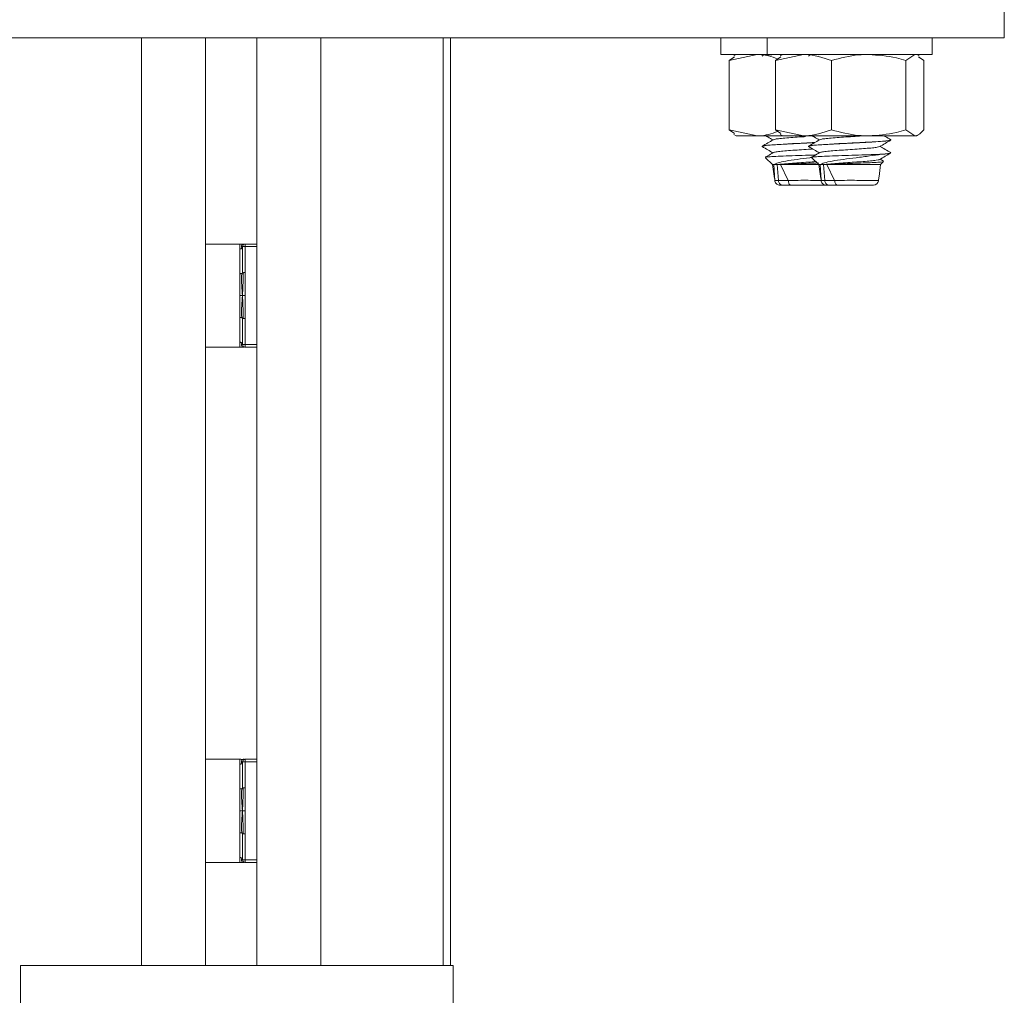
# Model space of a CAD drawing. Header units: millimetres. Extents: x -480 to 1549, y -2911 to -293.
# Tile 54 of 106: x -215 to -120, y -471 to -376. Entities that reach past the tile are written whole.
import ezdxf

# ---------------------------------------------------------------- set-up
doc = ezdxf.new("R2010")
doc.units = ezdxf.units.MM

msp = doc.modelspace()

# ---------------------------------------------------------------- linework, layer by layer
at = {"color": 7, "linetype": 'Continuous', "lineweight": 15}
for p, q in [((-119.951, -378.098), (-119.951, -368.098)), ((-269.951, -378.098), (-119.951, -378.098)), ((-197.451, -468.098), (-197.451, -378.098)), ((-192.451, -378.098), (-192.451, -468.098)), ((-174.373, -378.098), (-174.373, -468.098)), ((-173.679, -378.098), (-173.679, -468.098)), ((-147.451, -378.098), (-147.451, -379.698)), ((-142.951, -378.098), (-142.951, -379.698)), ((-126.951, -379.698), (-126.951, -378.098)), ((-142.951, -379.698), (-147.451, -379.698)), ((-146.649, -380.279), (-143.93, -379.698)), ((-146.136, -379.916), (-146.649, -380.279)), ((-145.951, -379.698), (-146.185, -379.833)), ((-143.343, -379.791), (-143.44, -379.848)), ((-126.951, -379.698), (-142.951, -379.698)), ((-142.149, -380.279), (-139.43, -379.698)), ((-141.636, -379.916), (-142.149, -380.279)), ((-141.451, -379.698), (-141.685, -379.833)), ((-138.843, -379.791), (-138.94, -379.848)), ((-137.639, -379.698), (-137.945, -379.72)), ((-129.512, -380.279), (-128.632, -379.698)), ((-128.217, -379.833), (-128.451, -379.698)), ((-128.265, -379.916), (-127.752, -380.279)), ((-146.649, -380.279), (-146.649, -387.017)), ((-142.149, -380.279), (-142.149, -387.017)), ((-136.711, -380.279), (-136.711, -387.017)), ((-129.512, -380.279), (-129.512, -387.017)), ((-127.752, -380.279), (-127.752, -387.017)), ((-146.649, -387.017), (-143.93, -387.598)), ((-146.136, -387.38), (-146.649, -387.017)), ((-146.185, -387.463), (-145.951, -387.598)), ((-143.93, -387.598), (-145.951, -387.598)), ((-141.451, -387.598), (-143.93, -387.598)), ((-142.149, -387.017), (-139.43, -387.598)), ((-141.636, -387.38), (-142.149, -387.017)), ((-141.685, -387.463), (-141.451, -387.598)), ((-139.43, -387.598), (-141.451, -387.598)), ((-133.111, -387.598), (-139.43, -387.598)), ((-128.632, -387.598), (-133.111, -387.598)), ((-129.512, -387.017), (-128.632, -387.598)), ((-128.451, -387.598), (-128.632, -387.598)), ((-128.451, -387.598), (-128.217, -387.463)), ((-143.451, -388.612), (-143.451, -388.623)), ((-138.951, -388.612), (-138.951, -388.623)), ((-130.951, -387.997), (-130.951, -387.987)), ((-132.035, -389.387), (-131.903, -389.387)), ((-143.126, -389.712), (-142.451, -390.387)), ((-142.45, -390.387), (-142.238, -391.73)), ((-142.45, -390.387), (-142.31, -390.387)), ((-142.223, -391.915), (-142.31, -390.387)), ((-141.984, -390.387), (-141.869, -391.931)), ((-141.659, -390.387), (-140.908, -391.914)), ((-141.659, -390.387), (-137.92, -390.387)), ((-138.626, -389.712), (-137.951, -390.387)), ((-137.95, -390.387), (-137.738, -391.73)), ((-137.95, -390.387), (-137.81, -390.387)), ((-137.723, -391.915), (-137.81, -390.387)), ((-137.484, -390.387), (-137.369, -391.931)), ((-137.159, -390.387), (-136.408, -391.914)), ((-137.159, -390.387), (-131.951, -390.387)), ((-131.684, -390.053), (-132.004, -389.867)), ((-131.951, -390.387), (-131.663, -390.099)), ((-142.246, -391.512), (-142.2, -391.944)), ((-137.746, -391.512), (-137.7, -391.944)), ((-141.869, -391.931), (-141.869, -391.931)), ((-137.369, -391.931), (-137.369, -391.931)), ((-137.15, -392.387), (-137.15, -392.387)), ((-194.001, -398.098), (-197.451, -398.098)), ((-193.853, -398.1), (-193.982, -398.101)), ((-193.841, -398.112), (-193.853, -398.1)), ((-193.777, -398.171), (-193.785, -398.165)), ((-193.601, -398.098), (-192.451, -398.098)), ((-193.601, -398.098), (-193.601, -398.348)), ((-194.101, -400.968), (-194.101, -398.574)), ((-193.851, -400.862), (-193.851, -398.348)), ((-193.851, -398.348), (-193.601, -398.348)), ((-193.601, -398.348), (-193.601, -400.862)), ((-193.601, -403.098), (-193.601, -400.862)), ((-193.601, -405.334), (-193.601, -403.098)), ((-194.101, -407.622), (-194.101, -405.228)), ((-193.851, -407.848), (-193.851, -405.334)), ((-193.601, -405.334), (-193.601, -407.848)), ((-197.451, -408.098), (-194.001, -408.098)), ((-193.982, -408.095), (-193.853, -408.096)), ((-193.841, -408.084), (-193.853, -408.096)), ((-193.601, -407.848), (-193.851, -407.848)), ((-193.777, -408.025), (-193.785, -408.031)), ((-193.601, -407.848), (-193.601, -408.098)), ((-192.451, -408.098), (-193.601, -408.098)), ((-194.001, -448.098), (-197.451, -448.098)), ((-194.101, -450.968), (-194.101, -448.574)), ((-193.853, -448.1), (-193.982, -448.101)), ((-193.841, -448.112), (-193.853, -448.1)), ((-193.851, -450.862), (-193.851, -448.348)), ((-193.851, -448.348), (-193.601, -448.348)), ((-193.777, -448.171), (-193.785, -448.165)), ((-193.601, -448.098), (-192.451, -448.098)), ((-193.601, -448.098), (-193.601, -448.348)), ((-193.601, -448.348), (-193.601, -450.862)), ((-193.601, -453.098), (-193.601, -450.862)), ((-193.601, -455.334), (-193.601, -453.098)), ((-194.101, -457.622), (-194.101, -455.228)), ((-193.851, -457.848), (-193.851, -455.334)), ((-193.601, -455.334), (-193.601, -457.848)), ((-197.451, -458.098), (-194.001, -458.098)), ((-193.982, -458.095), (-193.853, -458.096)), ((-193.841, -458.084), (-193.853, -458.096)), ((-193.601, -457.848), (-193.851, -457.848)), ((-193.777, -458.025), (-193.785, -458.031)), ((-193.601, -457.848), (-193.601, -458.098)), ((-192.451, -458.098), (-193.601, -458.098)), ((-215.401, -468.098), (-215.401, -1368.098)), ((-215.401, -468.098), (-173.401, -468.098)), ((-173.401, -468.098), (-173.401, -1368.098))]:
    msp.add_line(p, q, dxfattribs=at)
at = {"color": 8, "linetype": 'Continuous', "lineweight": 15}
for p, q in [((-203.648, -378.098), (-203.648, -468.098)), ((-186.253, -378.098), (-186.253, -468.098)), ((-192.451, -398.348), (-193.601, -398.348)), ((-193.601, -407.848), (-192.451, -407.848)), ((-192.451, -448.348), (-193.601, -448.348)), ((-193.601, -457.848), (-192.451, -457.848))]:
    msp.add_line(p, q, dxfattribs=at)
at = {"color": 7, "linetype": 'Continuous', "lineweight": 15}
for centre, radius, start, end in [((-132.65, -391.887), 0.5, 269.97476, 352.47724), ((-193.601, -398.348), 0.25, 90, 180), ((-193.601, -407.848), 0.25, 180, 270), ((-193.601, -448.348), 0.25, 90, 180), ((-193.601, -457.848), 0.25, 180, 270)]:
    msp.add_arc(centre, radius, start, end, dxfattribs=at)
for points, knots in [([(-143.93, -379.698), (-143.866, -379.698), (-143.187, -379.703), (-142.522, -379.92), (-141.92, -380.116)], [0, 0, 0, 0, 0.095028, 1, 1, 1, 1]), ([(-142.139, -379.698), (-142.312, -379.709), (-142.641, -379.731), (-142.828, -379.751), (-142.917, -379.761)], [0, 0, 0, 0, 0.526506, 1, 1, 1, 1]), ([(-139.43, -379.698), (-139.366, -379.699), (-138.447, -379.707), (-137.547, -380.003), (-136.711, -380.279)], [0, 0, 0, 0, 0.070216, 1, 1, 1, 1]), ([(-133.111, -379.698), (-133.439, -379.707), (-134.657, -379.739), (-135.843, -380.05), (-136.711, -380.279)], [0, 0, 0, 0, 0.268629, 1, 1, 1, 1]), ([(-129.512, -380.279), (-129.814, -380.191), (-130.987, -379.851), (-132.206, -379.763), (-133.111, -379.698)], [0, 0, 0, 0, 0.2575538, 1, 1, 1, 1]), ([(-143.93, -387.598), (-143.866, -387.598), (-143.187, -387.593), (-142.522, -387.376), (-141.92, -387.18)], [0, 0, 0, 0, 0.095028, 1, 1, 1, 1]), ([(-143.076, -387.598), (-143.014, -387.634), (-142.787, -387.765), (-142.561, -387.897), (-142.397, -387.992)], [0, 0, 0, 0, 0.274111, 1, 1, 1, 1]), ([(-142.356, -387.973), (-142.308, -387.953), (-142.211, -387.913), (-141.745, -387.857), (-141.083, -387.794), (-140.268, -387.734), (-139.626, -387.693), (-139.295, -387.669), (-139.252, -387.666)], [0, 0, 0, 0, 0.187311, 0.381235, 0.579291, 0.775931, 0.97077, 1, 1, 1, 1]), ([(-139.43, -387.598), (-139.366, -387.597), (-138.447, -387.589), (-137.547, -387.293), (-136.711, -387.017)], [0, 0, 0, 0, 0.070216, 1, 1, 1, 1]), ([(-138.576, -387.598), (-138.514, -387.634), (-138.287, -387.765), (-138.061, -387.897), (-137.897, -387.992)], [0, 0, 0, 0, 0.274099, 1, 1, 1, 1]), ([(-137.856, -387.973), (-137.808, -387.953), (-137.711, -387.913), (-137.244, -387.857), (-136.584, -387.794), (-135.764, -387.734), (-134.881, -387.676), (-134.196, -387.628), (-133.87, -387.603), (-133.805, -387.598)], [0, 0, 0, 0, 0.15367, 0.31276, 0.47524, 0.636556, 0.796396, 0.959315, 1, 1, 1, 1]), ([(-133.111, -387.598), (-133.439, -387.589), (-134.657, -387.557), (-135.843, -387.245), (-136.711, -387.017)], [0, 0, 0, 0, 0.26863, 1, 1, 1, 1]), ([(-129.512, -387.017), (-129.814, -387.105), (-130.987, -387.445), (-132.206, -387.533), (-133.111, -387.598)], [0, 0, 0, 0, 0.257554, 1, 1, 1, 1]), ([(-130.961, -387.973), (-131.141, -387.869), (-131.356, -387.744), (-131.572, -387.619), (-131.607, -387.598)], [0, 0, 0, 0, 0.8356085, 1, 1, 1, 1]), ([(-128.632, -387.598), (-128.611, -387.597), (-128.314, -387.589), (-128.023, -387.293), (-127.752, -387.017)], [0, 0, 0, 0, 0.070206, 1, 1, 1, 1]), ([(-142.361, -387.971), (-142.541, -388.076), (-142.901, -388.285), (-143.26, -388.494), (-143.44, -388.598)], [0, 0, 0, 0, 0.499696, 1, 1, 1, 1]), ([(-143.43, -388.643), (-143.25, -388.747), (-142.905, -388.947), (-142.561, -389.147), (-142.397, -389.242)], [0, 0, 0, 0, 0.522704, 1, 1, 1, 1]), ([(-138.326, -388.242), (-138.677, -388.26), (-139.392, -388.298), (-140.467, -388.349), (-141.566, -388.407), (-142.461, -388.467), (-143.107, -388.523), (-143.432, -388.571), (-143.416, -388.601), (-143.41, -388.612)], [0, 0, 0, 0, 0.146114, 0.297475, 0.42927, 0.623906, 0.754709, 0.913175, 1, 1, 1, 1]), ([(-143.398, -388.623), (-143.341, -388.592), (-143.22, -388.528), (-141.907, -388.437), (-140.237, -388.347), (-138.946, -388.286), (-138.391, -388.255), (-138.345, -388.253)], [0, 0, 0, 0, 0.242755, 0.514581, 0.745975, 0.979119, 1, 1, 1, 1]), ([(-137.861, -387.971), (-138.041, -388.076), (-138.401, -388.285), (-138.76, -388.494), (-138.94, -388.598)], [0, 0, 0, 0, 0.499696, 1, 1, 1, 1]), ([(-138.93, -388.643), (-138.75, -388.747), (-138.405, -388.947), (-138.061, -389.147), (-137.897, -389.242)], [0, 0, 0, 0, 0.522699, 1, 1, 1, 1]), ([(-131.002, -387.987), (-130.986, -387.994), (-130.93, -388.017), (-131.113, -388.045), (-131.391, -388.082), (-131.833, -388.124), (-132.462, -388.168), (-133.075, -388.202), (-133.789, -388.241), (-134.773, -388.292), (-135.965, -388.349), (-137.067, -388.407), (-137.961, -388.467), (-138.607, -388.523), (-138.932, -388.571), (-138.916, -388.601), (-138.91, -388.612)], [0, 0, 0, 0, 0.0309809, 0.1084627, 0.1451576, 0.2074643, 0.3072418, 0.3501714, 0.3781481, 0.4949576, 0.5844826, 0.662433, 0.7775546, 0.8549196, 0.9486463, 1, 1, 1, 1]), ([(-138.898, -388.623), (-138.841, -388.592), (-138.719, -388.528), (-137.413, -388.437), (-135.72, -388.347), (-133.952, -388.26), (-132.312, -388.172), (-131.183, -388.088), (-131.119, -388.036), (-131.096, -388.018)], [0, 0, 0, 0, 0.148294, 0.314344, 0.455694, 0.598114, 0.738904, 0.906677, 1, 1, 1, 1]), ([(-137.832, -389.222), (-137.813, -389.208), (-137.765, -389.174), (-137.389, -389.122), (-136.782, -389.062), (-135.998, -388.999), (-135.12, -388.942), (-134.228, -388.879), (-133.399, -388.82), (-132.717, -388.761), (-132.226, -388.699), (-132.11, -388.661), (-132.053, -388.643)], [0, 0, 0, 0, 0.069874, 0.17289, 0.277065, 0.381813, 0.484459, 0.589458, 0.693043, 0.796597, 0.901606, 1, 1, 1, 1]), ([(-132.051, -388.644), (-131.871, -388.54), (-131.512, -388.331), (-131.152, -388.122), (-130.972, -388.018)], [0, 0, 0, 0, 0.499694, 1, 1, 1, 1]), ([(-130.961, -389.223), (-131.141, -389.119), (-131.489, -388.917), (-131.837, -388.715), (-132.004, -388.617)], [0, 0, 0, 0, 0.517427, 1, 1, 1, 1]), ([(-143.126, -389.678), (-143.131, -389.676), (-143.175, -389.66), (-142.863, -389.629), (-142.183, -389.59), (-141.144, -389.545), (-139.911, -389.506), (-138.887, -389.472), (-138.371, -389.454), (-138.256, -389.45)], [0, 0, 0, 0, 0.0218593, 0.2037546, 0.3855728, 0.5708586, 0.7575715, 0.9459087, 1, 1, 1, 1]), ([(-142.361, -389.221), (-142.541, -389.326), (-142.798, -389.475), (-143.055, -389.624), (-143.132, -389.669)], [0, 0, 0, 0, 0.6999503, 1, 1, 1, 1]), ([(-142.332, -389.222), (-142.313, -389.208), (-142.265, -389.174), (-141.889, -389.122), (-141.283, -389.062), (-140.497, -388.999), (-139.625, -388.943), (-138.943, -388.895), (-138.608, -388.87), (-138.545, -388.866)], [0, 0, 0, 0, 0.113861, 0.281722, 0.45148, 0.622165, 0.78943, 0.960526, 1, 1, 1, 1]), ([(-138.51, -389.673), (-138.616, -389.687), (-139.12, -389.751), (-140.077, -389.877), (-141.154, -390.034), (-141.985, -390.211), (-142.199, -390.327), (-142.31, -390.387)], [0, 0, 0, 0, 0.063643, 0.303432, 0.543744, 0.764105, 1, 1, 1, 1]), ([(-138.626, -389.678), (-138.631, -389.676), (-138.675, -389.66), (-138.363, -389.629), (-137.682, -389.59), (-136.645, -389.545), (-135.403, -389.505), (-134.086, -389.462), (-132.905, -389.423), (-132.302, -389.398), (-132.034, -389.387)], [0, 0, 0, 0, 0.016935, 0.157855, 0.298718, 0.442264, 0.586916, 0.732826, 0.881243, 1, 1, 1, 1]), ([(-137.861, -389.221), (-138.041, -389.326), (-138.298, -389.475), (-138.555, -389.624), (-138.632, -389.669)], [0, 0, 0, 0, 0.6999503, 1, 1, 1, 1]), ([(-131.903, -389.387), (-132.258, -389.439), (-132.974, -389.544), (-134.289, -389.707), (-135.572, -389.876), (-136.655, -390.034), (-137.485, -390.211), (-137.699, -390.327), (-137.81, -390.387)], [0, 0, 0, 0, 0.1769772, 0.3573611, 0.5219325, 0.6868646, 0.8381012, 1, 1, 1, 1]), ([(-132.051, -389.894), (-131.871, -389.79), (-131.512, -389.581), (-131.152, -389.372), (-130.972, -389.268)], [0, 0, 0, 0, 0.499694, 1, 1, 1, 1]), ([(-130.968, -389.223), (-130.969, -389.241), (-130.971, -389.276), (-131.338, -389.33), (-131.791, -389.367), (-132.035, -389.387)], [0, 0, 0, 0, 0.3352689, 0.6429085, 1, 1, 1, 1]), ([(-131.903, -389.387), (-131.74, -389.374), (-131.25, -389.333), (-131.094, -389.294), (-130.99, -389.268)], [0, 0, 0, 0, 0.33172, 1, 1, 1, 1]), ([(-141.984, -390.387), (-142.045, -390.387), (-142.137, -390.387), (-142.241, -390.387), (-142.287, -390.387), (-142.31, -390.387)], [0, 0, 0, 0, 0.497086, 0.748189, 1, 1, 1, 1]), ([(-141.984, -390.387), (-141.816, -390.368), (-141.476, -390.329), (-140.721, -390.266), (-139.866, -390.208), (-139.001, -390.149), (-138.484, -390.111), (-138.244, -390.094)], [0, 0, 0, 0, 0.203471, 0.41133, 0.614583, 0.821388, 1, 1, 1, 1]), ([(-141.659, -390.387), (-141.721, -390.387), (-141.813, -390.387), (-141.916, -390.387), (-141.962, -390.387), (-141.984, -390.387)], [0, 0, 0, 0, 0.49699, 0.7481, 1, 1, 1, 1]), ([(-141.659, -390.387), (-141.414, -390.373), (-140.924, -390.343), (-139.941, -390.303), (-138.914, -390.261), (-138.288, -390.234), (-137.982, -390.221)], [0, 0, 0, 0, 0.252285, 0.504556, 0.758525, 1, 1, 1, 1]), ([(-137.484, -390.387), (-137.545, -390.387), (-137.637, -390.387), (-137.741, -390.387), (-137.787, -390.387), (-137.81, -390.387)], [0, 0, 0, 0, 0.497125, 0.748188, 1, 1, 1, 1]), ([(-137.484, -390.387), (-137.316, -390.368), (-136.976, -390.329), (-136.221, -390.266), (-135.364, -390.208), (-134.466, -390.147), (-133.615, -390.085), (-132.878, -390.028), (-132.355, -389.964), (-132.081, -389.922), (-132.074, -389.898), (-132.072, -389.893)], [0, 0, 0, 0, 0.120694, 0.243991, 0.364555, 0.487224, 0.609781, 0.73042, 0.853737, 0.974747, 1, 1, 1, 1]), ([(-137.159, -390.387), (-137.221, -390.387), (-137.313, -390.387), (-137.416, -390.387), (-137.462, -390.387), (-137.484, -390.387)], [0, 0, 0, 0, 0.497023, 0.748138, 1, 1, 1, 1]), ([(-137.159, -390.387), (-136.914, -390.373), (-136.424, -390.343), (-135.439, -390.303), (-134.395, -390.26), (-133.383, -390.218), (-132.51, -390.177), (-131.915, -390.133), (-131.634, -390.104), (-131.671, -390.088), (-131.677, -390.085)], [0, 0, 0, 0, 0.134946, 0.269886, 0.405734, 0.54509, 0.684353, 0.82752, 0.971257, 1, 1, 1, 1]), ([(-132.153, -391.949), (-132.136, -391.807), (-132.076, -391.286), (-132.003, -390.766), (-131.951, -390.387)], [0, 0, 0, 0, 0.271404, 1, 1, 1, 1]), ([(-142.223, -391.921), (-142.223, -391.919), (-142.223, -391.917), (-142.223, -391.915), (-142.223, -391.915)], [0, 0, 0, 0, 0.690566, 1, 1, 1, 1]), ([(-142.223, -391.915), (-142.223, -391.915), (-142.223, -391.915), (-142.22, -391.926), (-142.175, -391.93), (-142.055, -391.937), (-141.921, -391.931), (-141.869, -391.931), (-141.869, -391.931)], [0, 0, 0, 0, 0.0000438, 0.0804873, 0.3984229, 0.7415878, 0.999951, 1, 1, 1, 1]), ([(-142.223, -391.921), (-142.223, -391.921), (-142.223, -391.921), (-142.223, -391.921), (-142.223, -391.921)], [0, 0, 0, 0, 0.036207, 1, 1, 1, 1]), ([(-142.223, -391.921), (-142.214, -391.976), (-142.195, -392.088), (-142.099, -392.231), (-141.965, -392.336), (-141.841, -392.378), (-141.759, -392.387), (-141.734, -392.387), (-141.724, -392.387)], [0, 0, 0, 0, 0.224161, 0.448343, 0.672502, 0.896673, 0.960766, 1, 1, 1, 1]), ([(-141.869, -391.931), (-141.869, -391.931), (-141.859, -391.931), (-141.781, -391.935), (-141.626, -391.934), (-141.32, -391.933), (-141.072, -391.914), (-140.908, -391.914), (-140.908, -391.914)], [0, 0, 0, 0, 0.000048, 0.046813, 0.32294, 0.600131, 0.999952, 1, 1, 1, 1]), ([(-141.437, -392.387), (-141.445, -392.387), (-141.464, -392.387), (-141.532, -392.379), (-141.637, -392.341), (-141.756, -392.239), (-141.841, -392.098), (-141.86, -391.987), (-141.869, -391.931)], [0, 0, 0, 0, 0.038769, 0.090415, 0.317834, 0.545234, 0.772599, 1, 1, 1, 1]), ([(-141.437, -392.387), (-141.483, -392.387), (-141.588, -392.387), (-141.687, -392.387), (-141.723, -392.387), (-141.724, -392.387), (-141.724, -392.387)], [0, 0, 0, 0, 0.261205, 0.60025, 0.914297, 1, 1, 1, 1]), ([(-140.656, -392.387), (-140.782, -392.387), (-140.995, -392.387), (-141.238, -392.387), (-141.367, -392.387), (-141.427, -392.387), (-141.437, -392.387)], [0, 0, 0, 0, 0.401306, 0.674869, 0.948415, 1, 1, 1, 1]), ([(-140.908, -391.914), (-140.907, -391.916), (-140.906, -391.918), (-140.906, -391.92), (-140.906, -391.92)], [0, 0, 0, 0, 0.690034, 1, 1, 1, 1]), ([(-140.906, -391.92), (-140.906, -391.92), (-140.905, -391.92), (-140.905, -391.92), (-140.905, -391.92)], [0, 0, 0, 0, 0.967695, 1, 1, 1, 1]), ([(-140.906, -391.92), (-140.902, -391.976), (-140.892, -392.088), (-140.844, -392.231), (-140.777, -392.336), (-140.714, -392.378), (-140.674, -392.387), (-140.661, -392.387), (-140.656, -392.387)], [0, 0, 0, 0, 0.224092, 0.448174, 0.672257, 0.896357, 0.961108, 1, 1, 1, 1]), ([(-137.182, -392.387), (-137.174, -392.387), (-137.151, -392.387), (-137.382, -392.387), (-137.84, -392.387), (-138.497, -392.387), (-139.262, -392.387), (-140.023, -392.387), (-140.457, -392.387), (-140.656, -392.387)], [0, 0, 0, 0, 0.068513, 0.224265, 0.381347, 0.540668, 0.701948, 0.863868, 1, 1, 1, 1]), ([(-137.723, -391.921), (-137.723, -391.919), (-137.723, -391.917), (-137.723, -391.915), (-137.723, -391.915)], [0, 0, 0, 0, 0.691914, 1, 1, 1, 1]), ([(-137.723, -391.915), (-137.723, -391.915), (-137.723, -391.915), (-137.72, -391.926), (-137.675, -391.93), (-137.555, -391.937), (-137.421, -391.931), (-137.369, -391.931), (-137.369, -391.931)], [0, 0, 0, 0, 0.0000438, 0.0804873, 0.3984229, 0.7415878, 0.999951, 1, 1, 1, 1]), ([(-137.723, -391.921), (-137.723, -391.921), (-137.723, -391.921), (-137.723, -391.921), (-137.723, -391.921)], [0, 0, 0, 0, 0.036621, 1, 1, 1, 1]), ([(-137.723, -391.921), (-137.714, -391.976), (-137.695, -392.088), (-137.599, -392.231), (-137.465, -392.336), (-137.341, -392.378), (-137.259, -392.387), (-137.234, -392.387), (-137.224, -392.387)], [0, 0, 0, 0, 0.224165, 0.44835, 0.672498, 0.896691, 0.960785, 1, 1, 1, 1]), ([(-137.369, -391.931), (-137.369, -391.931), (-137.359, -391.931), (-137.281, -391.935), (-137.128, -391.934), (-136.814, -391.933), (-136.592, -391.914), (-136.408, -391.914), (-136.408, -391.914)], [0, 0, 0, 0, 0.000048, 0.046831, 0.322937, 0.600141, 0.999957, 1, 1, 1, 1]), ([(-136.937, -392.387), (-136.945, -392.387), (-136.964, -392.387), (-137.032, -392.379), (-137.137, -392.341), (-137.256, -392.239), (-137.341, -392.098), (-137.36, -391.987), (-137.369, -391.931)], [0, 0, 0, 0, 0.0387663, 0.0904153, 0.3178176, 0.5452355, 0.7726026, 1, 1, 1, 1]), ([(-136.937, -392.387), (-136.983, -392.387), (-137.088, -392.387), (-137.187, -392.387), (-137.223, -392.387), (-137.224, -392.387), (-137.224, -392.387)], [0, 0, 0, 0, 0.261223, 0.600233, 0.914299, 1, 1, 1, 1]), ([(-136.156, -392.387), (-136.282, -392.387), (-136.495, -392.387), (-136.738, -392.387), (-136.867, -392.387), (-136.927, -392.387), (-136.937, -392.387)], [0, 0, 0, 0, 0.401318, 0.674885, 0.948444, 1, 1, 1, 1]), ([(-136.408, -391.914), (-136.407, -391.916), (-136.406, -391.918), (-136.406, -391.92), (-136.406, -391.92)], [0, 0, 0, 0, 0.6902053, 1, 1, 1, 1]), ([(-136.406, -391.92), (-136.406, -391.92), (-136.405, -391.92), (-136.405, -391.92), (-136.405, -391.92)], [0, 0, 0, 0, 0.955365, 1, 1, 1, 1]), ([(-136.406, -391.92), (-136.402, -391.976), (-136.392, -392.088), (-136.344, -392.231), (-136.277, -392.336), (-136.214, -392.378), (-136.174, -392.387), (-136.161, -392.387), (-136.156, -392.387)], [0, 0, 0, 0, 0.224106, 0.448189, 0.67226, 0.896399, 0.961151, 1, 1, 1, 1]), ([(-132.682, -392.387), (-132.674, -392.387), (-132.651, -392.387), (-132.882, -392.387), (-133.34, -392.387), (-133.997, -392.387), (-134.762, -392.387), (-135.523, -392.387), (-135.957, -392.387), (-136.156, -392.387)], [0, 0, 0, 0, 0.068513, 0.22427, 0.381352, 0.540669, 0.701949, 0.863868, 1, 1, 1, 1]), ([(-194.101, -398.098), (-194.101, -398.119), (-194.101, -398.16), (-194.101, -398.436), (-194.101, -398.574)], [0, 0, 0, 0, 0.499996, 1, 1, 1, 1]), ([(-193.982, -398.1), (-193.977, -398.1), (-193.934, -398.101), (-193.891, -398.1), (-193.853, -398.1)], [0, 0, 0, 0, 0.12357, 1, 1, 1, 1]), ([(-193.962, -398.1), (-193.958, -398.1), (-193.953, -398.1), (-193.948, -398.1), (-193.947, -398.1), (-193.947, -398.1), (-193.947, -398.1), (-193.947, -398.1), (-193.947, -398.1), (-193.947, -398.1), (-193.947, -398.1), (-193.948, -398.1), (-193.95, -398.1), (-193.961, -398.1), (-193.97, -398.1), (-193.979, -398.1)], [0, 0, 0, 0, 0.265303, 0.302388, 0.324536, 0.329975, 0.331532, 0.331843, 0.332155, 0.333439, 0.334684, 0.339356, 0.390141, 0.488259, 1, 1, 1, 1]), ([(-193.924, -398.502), (-193.936, -398.376), (-193.958, -398.151), (-193.885, -398.115), (-193.853, -398.1)], [0, 0, 0, 0, 0.5612214, 1, 1, 1, 1]), ([(-193.659, -398.098), (-193.685, -398.098), (-193.75, -398.097), (-193.815, -398.099), (-193.853, -398.1)], [0, 0, 0, 0, 0.40907, 1, 1, 1, 1]), ([(-194.101, -398.574), (-194.084, -398.573), (-194.052, -398.57), (-194.004, -398.555), (-193.961, -398.533), (-193.936, -398.512), (-193.924, -398.502)], [0, 0, 0, 0, 0.249972, 0.500017, 0.749958, 1, 1, 1, 1]), ([(-193.924, -400.951), (-193.936, -400.954), (-193.961, -400.961), (-194.004, -400.967), (-194.052, -400.971), (-194.084, -400.969), (-194.101, -400.968)], [0, 0, 0, 0, 0.250072, 0.500008, 0.750026, 1, 1, 1, 1]), ([(-194.101, -400.968), (-194.101, -401.31), (-194.101, -401.994), (-194.101, -402.73), (-194.101, -403.098)], [0, 0, 0, 0, 0.500001, 1, 1, 1, 1]), ([(-193.924, -400.951), (-193.936, -401.344), (-193.958, -402.046), (-193.885, -402.777), (-193.853, -403.098)], [0, 0, 0, 0, 0.561222, 1, 1, 1, 1]), ([(-193.851, -400.862), (-193.851, -400.863), (-193.851, -400.867), (-193.851, -400.874), (-193.852, -400.889), (-193.857, -400.908), (-193.877, -400.932), (-193.907, -400.944), (-193.924, -400.951)], [0, 0, 0, 0, 0.023165, 0.049094, 0.113391, 0.308658, 0.602958, 1, 1, 1, 1]), ([(-193.777, -400.877), (-193.787, -401.292), (-193.803, -402.033), (-193.838, -402.773), (-193.853, -403.098)], [0, 0, 0, 0, 0.560025, 1, 1, 1, 1]), ([(-193.851, -400.862), (-193.851, -400.863), (-193.851, -400.866), (-193.851, -400.871), (-193.85, -400.879), (-193.844, -400.884), (-193.825, -400.884), (-193.795, -400.88), (-193.777, -400.877)], [0, 0, 0, 0, 0.023344, 0.048999, 0.113593, 0.308766, 0.603151, 1, 1, 1, 1]), ([(-193.777, -400.877), (-193.765, -400.876), (-193.741, -400.873), (-193.697, -400.87), (-193.65, -400.866), (-193.617, -400.863), (-193.601, -400.862)], [0, 0, 0, 0, 0.250047, 0.499992, 0.749993, 1, 1, 1, 1]), ([(-194.101, -403.098), (-194.101, -403.466), (-194.101, -404.202), (-194.101, -404.886), (-194.101, -405.228)], [0, 0, 0, 0, 0.500002, 1, 1, 1, 1]), ([(-194.101, -403.098), (-194.056, -403.098), (-193.973, -403.098), (-193.891, -403.098), (-193.853, -403.098)], [0, 0, 0, 0, 0.542791, 1, 1, 1, 1]), ([(-193.924, -405.245), (-193.936, -404.852), (-193.958, -404.15), (-193.885, -403.419), (-193.853, -403.098)], [0, 0, 0, 0, 0.561218, 1, 1, 1, 1]), ([(-193.601, -403.098), (-193.647, -403.098), (-193.731, -403.098), (-193.815, -403.098), (-193.853, -403.098)], [0, 0, 0, 0, 0.544975, 1, 1, 1, 1]), ([(-193.777, -405.319), (-193.787, -404.904), (-193.803, -404.163), (-193.838, -403.423), (-193.853, -403.098)], [0, 0, 0, 0, 0.560021, 1, 1, 1, 1]), ([(-194.101, -405.228), (-194.084, -405.227), (-194.052, -405.225), (-194.004, -405.228), (-193.961, -405.235), (-193.936, -405.242), (-193.924, -405.245)], [0, 0, 0, 0, 0.249974, 0.499992, 0.749928, 1, 1, 1, 1]), ([(-193.924, -405.245), (-193.907, -405.252), (-193.877, -405.264), (-193.857, -405.288), (-193.852, -405.307), (-193.851, -405.322), (-193.851, -405.329), (-193.851, -405.332), (-193.851, -405.334)], [0, 0, 0, 0, 0.397071, 0.691393, 0.886674, 0.950975, 0.976907, 1, 1, 1, 1]), ([(-193.851, -405.334), (-193.851, -405.333), (-193.851, -405.33), (-193.851, -405.325), (-193.85, -405.317), (-193.844, -405.312), (-193.825, -405.312), (-193.795, -405.316), (-193.777, -405.319)], [0, 0, 0, 0, 0.023284, 0.048941, 0.113539, 0.308723, 0.603126, 1, 1, 1, 1]), ([(-193.777, -405.319), (-193.765, -405.32), (-193.741, -405.323), (-193.697, -405.326), (-193.65, -405.33), (-193.617, -405.333), (-193.601, -405.334)], [0, 0, 0, 0, 0.2500484, 0.4999947, 0.7499976, 1, 1, 1, 1]), ([(-194.101, -407.622), (-194.101, -407.76), (-194.101, -408.036), (-194.101, -408.077), (-194.101, -408.098)], [0, 0, 0, 0, 0.500004, 1, 1, 1, 1]), ([(-194.101, -407.622), (-194.084, -407.623), (-194.052, -407.626), (-194.004, -407.641), (-193.961, -407.663), (-193.936, -407.684), (-193.924, -407.694)], [0, 0, 0, 0, 0.249972, 0.500017, 0.749958, 1, 1, 1, 1]), ([(-193.924, -407.694), (-193.936, -407.82), (-193.958, -408.045), (-193.885, -408.081), (-193.853, -408.096)], [0, 0, 0, 0, 0.5612214, 1, 1, 1, 1]), ([(-193.982, -408.096), (-193.977, -408.096), (-193.934, -408.095), (-193.891, -408.096), (-193.853, -408.096)], [0, 0, 0, 0, 0.12357, 1, 1, 1, 1]), ([(-193.659, -408.098), (-193.685, -408.098), (-193.75, -408.099), (-193.815, -408.097), (-193.853, -408.096)], [0, 0, 0, 0, 0.40907, 1, 1, 1, 1]), ([(-194.101, -448.098), (-194.101, -448.119), (-194.101, -448.16), (-194.101, -448.436), (-194.101, -448.574)], [0, 0, 0, 0, 0.499996, 1, 1, 1, 1]), ([(-194.101, -448.574), (-194.084, -448.573), (-194.052, -448.57), (-194.004, -448.555), (-193.961, -448.533), (-193.936, -448.512), (-193.924, -448.502)], [0, 0, 0, 0, 0.249972, 0.500017, 0.749958, 1, 1, 1, 1]), ([(-193.982, -448.1), (-193.977, -448.1), (-193.934, -448.101), (-193.891, -448.1), (-193.853, -448.1)], [0, 0, 0, 0, 0.12357, 1, 1, 1, 1]), ([(-193.962, -448.1), (-193.958, -448.1), (-193.953, -448.1), (-193.948, -448.1), (-193.947, -448.1), (-193.947, -448.1), (-193.947, -448.1), (-193.947, -448.1), (-193.947, -448.1), (-193.947, -448.1), (-193.947, -448.1), (-193.948, -448.1), (-193.95, -448.1), (-193.961, -448.1), (-193.97, -448.1), (-193.979, -448.1)], [0, 0, 0, 0, 0.265303, 0.302388, 0.324536, 0.329975, 0.331532, 0.331843, 0.332155, 0.333439, 0.334684, 0.339356, 0.390141, 0.488259, 1, 1, 1, 1]), ([(-193.924, -448.502), (-193.936, -448.376), (-193.958, -448.151), (-193.885, -448.115), (-193.853, -448.1)], [0, 0, 0, 0, 0.5612214, 1, 1, 1, 1]), ([(-193.659, -448.098), (-193.685, -448.098), (-193.75, -448.097), (-193.815, -448.099), (-193.853, -448.1)], [0, 0, 0, 0, 0.40907, 1, 1, 1, 1]), ([(-193.924, -450.951), (-193.936, -450.954), (-193.961, -450.961), (-194.004, -450.967), (-194.052, -450.971), (-194.084, -450.969), (-194.101, -450.968)], [0, 0, 0, 0, 0.250072, 0.500008, 0.750026, 1, 1, 1, 1]), ([(-194.101, -450.968), (-194.101, -451.31), (-194.101, -451.994), (-194.101, -452.73), (-194.101, -453.098)], [0, 0, 0, 0, 0.499998, 1, 1, 1, 1]), ([(-193.924, -450.951), (-193.936, -451.344), (-193.958, -452.046), (-193.885, -452.777), (-193.853, -453.098)], [0, 0, 0, 0, 0.561218, 1, 1, 1, 1]), ([(-193.851, -450.862), (-193.851, -450.863), (-193.851, -450.867), (-193.851, -450.874), (-193.852, -450.889), (-193.857, -450.908), (-193.877, -450.932), (-193.907, -450.944), (-193.924, -450.951)], [0, 0, 0, 0, 0.023093, 0.049025, 0.113326, 0.308607, 0.602929, 1, 1, 1, 1]), ([(-193.777, -450.877), (-193.787, -451.292), (-193.803, -452.033), (-193.838, -452.773), (-193.853, -453.098)], [0, 0, 0, 0, 0.560021, 1, 1, 1, 1]), ([(-193.851, -450.862), (-193.851, -450.863), (-193.851, -450.866), (-193.851, -450.871), (-193.85, -450.879), (-193.844, -450.884), (-193.825, -450.884), (-193.795, -450.88), (-193.777, -450.877)], [0, 0, 0, 0, 0.023284, 0.048989, 0.113585, 0.308749, 0.603141, 1, 1, 1, 1]), ([(-193.777, -450.877), (-193.765, -450.876), (-193.741, -450.873), (-193.697, -450.87), (-193.65, -450.866), (-193.617, -450.863), (-193.601, -450.862)], [0, 0, 0, 0, 0.2500484, 0.4999947, 0.7499976, 1, 1, 1, 1]), ([(-194.101, -453.098), (-194.101, -453.466), (-194.101, -454.202), (-194.101, -454.886), (-194.101, -455.228)], [0, 0, 0, 0, 0.499999, 1, 1, 1, 1]), ([(-194.101, -453.098), (-194.056, -453.098), (-193.973, -453.098), (-193.891, -453.098), (-193.853, -453.098)], [0, 0, 0, 0, 0.542791, 1, 1, 1, 1]), ([(-193.924, -455.245), (-193.936, -454.852), (-193.958, -454.15), (-193.885, -453.419), (-193.853, -453.098)], [0, 0, 0, 0, 0.561222, 1, 1, 1, 1]), ([(-193.601, -453.098), (-193.647, -453.098), (-193.731, -453.098), (-193.815, -453.098), (-193.853, -453.098)], [0, 0, 0, 0, 0.544975, 1, 1, 1, 1]), ([(-193.777, -455.319), (-193.787, -454.904), (-193.803, -454.163), (-193.838, -453.423), (-193.853, -453.098)], [0, 0, 0, 0, 0.560025, 1, 1, 1, 1]), ([(-194.101, -455.228), (-194.084, -455.227), (-194.052, -455.225), (-194.004, -455.229), (-193.961, -455.235), (-193.936, -455.242), (-193.924, -455.245)], [0, 0, 0, 0, 0.249975, 0.499999, 0.749926, 1, 1, 1, 1]), ([(-193.924, -455.245), (-193.907, -455.252), (-193.877, -455.264), (-193.857, -455.288), (-193.852, -455.307), (-193.851, -455.322), (-193.851, -455.329), (-193.851, -455.333), (-193.851, -455.334)], [0, 0, 0, 0, 0.397042, 0.691342, 0.886609, 0.950906, 0.976835, 1, 1, 1, 1]), ([(-193.851, -455.334), (-193.851, -455.333), (-193.851, -455.33), (-193.851, -455.325), (-193.85, -455.317), (-193.844, -455.312), (-193.825, -455.312), (-193.795, -455.316), (-193.777, -455.319)], [0, 0, 0, 0, 0.023284, 0.048989, 0.113584, 0.308748, 0.603141, 1, 1, 1, 1]), ([(-193.777, -455.319), (-193.765, -455.32), (-193.741, -455.323), (-193.697, -455.326), (-193.65, -455.33), (-193.617, -455.333), (-193.601, -455.334)], [0, 0, 0, 0, 0.250047, 0.499992, 0.749993, 1, 1, 1, 1]), ([(-194.101, -457.622), (-194.101, -457.76), (-194.101, -458.036), (-194.101, -458.077), (-194.101, -458.098)], [0, 0, 0, 0, 0.500004, 1, 1, 1, 1]), ([(-194.101, -457.622), (-194.084, -457.623), (-194.052, -457.626), (-194.004, -457.641), (-193.961, -457.663), (-193.936, -457.684), (-193.924, -457.694)], [0, 0, 0, 0, 0.249985, 0.50001, 0.749955, 1, 1, 1, 1]), ([(-193.982, -458.096), (-193.977, -458.096), (-193.934, -458.095), (-193.891, -458.096), (-193.853, -458.096)], [0, 0, 0, 0, 0.12357, 1, 1, 1, 1]), ([(-193.924, -457.694), (-193.936, -457.82), (-193.958, -458.045), (-193.885, -458.081), (-193.853, -458.096)], [0, 0, 0, 0, 0.5612214, 1, 1, 1, 1]), ([(-193.659, -458.098), (-193.685, -458.098), (-193.75, -458.099), (-193.815, -458.097), (-193.853, -458.096)], [0, 0, 0, 0, 0.40907, 1, 1, 1, 1])]:
    msp.add_open_spline(points, degree=3, knots=knots, dxfattribs=at)
at = {"color": 8, "linetype": 'Continuous', "lineweight": 15}
for points, knots in [([(-140.905, -391.92), (-140.905, -391.92), (-140.668, -391.92), (-140.137, -391.911), (-139.223, -391.91), (-138.351, -391.913), (-137.909, -391.918), (-137.72, -391.921)], [0, 0, 0, 0, 0.00002, 0.233374, 0.513658, 0.792556, 1, 1, 1, 1]), ([(-136.405, -391.92), (-136.405, -391.92), (-136.14, -391.92), (-135.654, -391.911), (-134.714, -391.91), (-133.79, -391.913), (-132.991, -391.922), (-132.435, -391.933), (-132.154, -391.941), (-132.183, -391.943), (-132.192, -391.944)], [0, 0, 0, 0, 0.00001, 0.134951, 0.297035, 0.458316, 0.617729, 0.775199, 0.931679, 1, 1, 1, 1])]:
    msp.add_open_spline(points, degree=3, knots=knots, dxfattribs=at)

doc.saveas('drawing.dxf')
